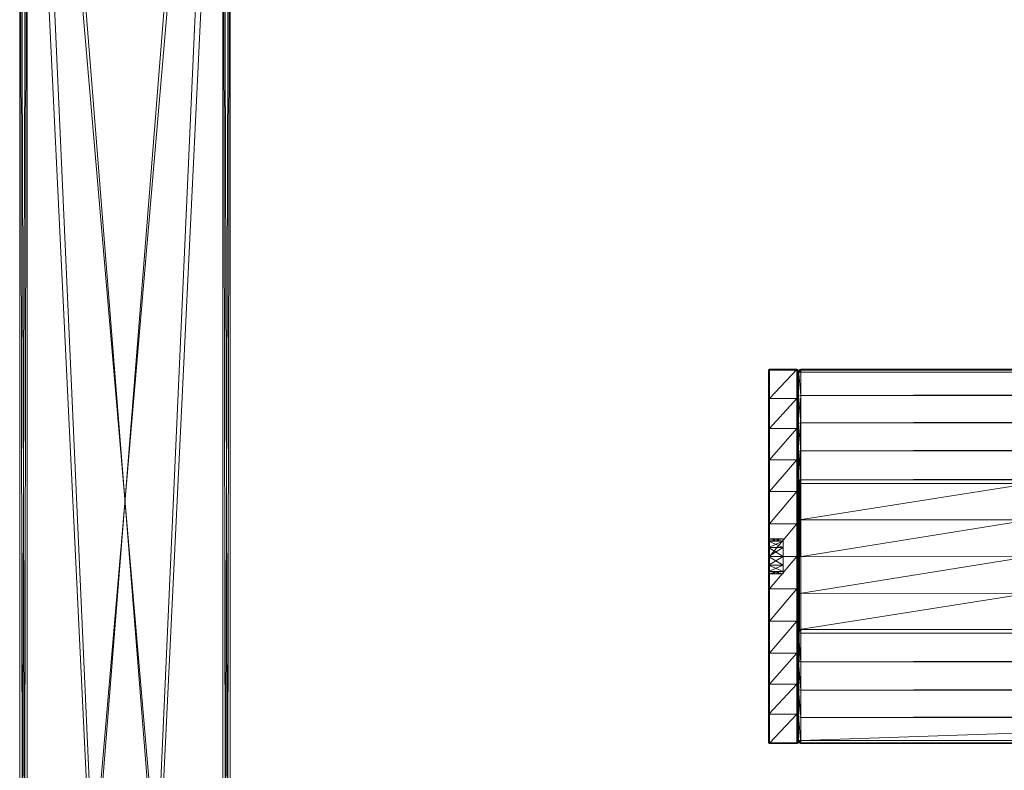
# Model space of a CAD drawing. Header units: inches. Extents: x -435 to -105, y -58 to 70.
# Tile 246 of 256: x -195.28 to -190.02, y 60.71 to 64.72. Entities that reach past the tile are written whole.
import ezdxf

# ---------------------------------------------------------------- set-up
doc = ezdxf.new("R2010")
doc.units = ezdxf.units.IN
doc.header["$LTSCALE"] = 0.285583
doc.header["$MEASUREMENT"] = 0
for name, color, linetype, true_color in [('CET color Burlywood4', 7, 'Continuous', 0x8d7057), ('CET color Grey18', 7, 'Continuous', 0x2d2d2d), ('CET color Grey72', 7, 'Continuous', 0xb7b7b7), ('CET color Grey80', 7, 'Continuous', 0xcdcec9)]:
    doc.layers.add(name, color=color, linetype=linetype, true_color=true_color)
doc.layers.add('CET Default', color=7, linetype='Continuous')

# ---------------------------------------------------------------- blocks, each defined once
blk = doc.blocks.new('*C15')
at = {"layer": 'CET color Burlywood4', "linetype": 'Continuous', "lineweight": 0}
mesh = blk.add_polyface(dxfattribs=at)
corners = [(0, 24, 27.7579), (66, 24, 27.7579), (0, 24, 27.75), (66, 24, 27.75), (0, 0, 27.7579), (0, 0, 27.75), (66, 0, 27.75), (66, 0, 27.7579)]
mesh.append_faces([[corners[k] for k in face] for face in [(5, 3, 6, 5)]], dxfattribs={"vtx0": -1, "vtx3": -1})
mesh.append_faces([[corners[k] for k in face] for face in [(0, 1, 2, 0), (4, 0, 5, 4), (7, 1, 4, 7), (7, 4, 6, 7), (1, 7, 3, 1)]], dxfattribs={"vtx1": -1})
mesh.append_faces([[corners[k] for k in face] for face in [(1, 3, 2, 1), (0, 2, 5, 0), (5, 2, 3, 5), (1, 0, 4, 1), (4, 5, 6, 4), (7, 6, 3, 7)]], dxfattribs={"vtx2": -1})
at = {"layer": 'CET color Grey80', "linetype": 'Continuous', "lineweight": 0}
mesh = blk.add_polyface(dxfattribs=at)
corners = [(0, 24, 29), (66, 24, 29), (0, 24, 28.9921), (66, 24, 28.9921), (0, 0, 29), (0, 0, 28.9921), (66, 0, 28.9921), (66, 0, 29)]
mesh.append_faces([[corners[k] for k in face] for face in [(5, 3, 6, 5)]], dxfattribs={"vtx0": -1, "vtx3": -1})
mesh.append_faces([[corners[k] for k in face] for face in [(0, 1, 2, 0), (4, 0, 5, 4), (7, 1, 4, 7), (7, 4, 6, 7), (1, 7, 3, 1)]], dxfattribs={"vtx1": -1})
mesh.append_faces([[corners[k] for k in face] for face in [(1, 3, 2, 1), (0, 2, 5, 0), (5, 2, 3, 5), (1, 0, 4, 1), (4, 5, 6, 4), (7, 6, 3, 7)]], dxfattribs={"vtx2": -1})
mesh = blk.add_polyface(dxfattribs=at)
corners = [(66, 0, 28.9921), (0, 0, 28.9921), (66, 0, 27.7579), (0, 0, 27.7579), (66, 24, 28.9921), (66, 24, 27.7579), (0, 24, 28.9921), (0, 24, 27.7579)]
mesh.append_faces([[corners[k] for k in face] for face in [(0, 1, 2, 0), (4, 0, 5, 4), (6, 4, 7, 6), (1, 6, 3, 1)]], dxfattribs={"vtx1": -1})
mesh.append_faces([[corners[k] for k in face] for face in [(1, 3, 2, 1), (0, 2, 5, 0), (4, 5, 7, 4), (6, 7, 3, 6)]], dxfattribs={"vtx2": -1})
mesh = blk.add_polyface(dxfattribs=at)
corners = [(1.125, 0.0394, 0.7144), (1.125, 23.2806, 0.7144), (0, 23.2806, 0.7144), (0, 0.0394, 0.7144), (0.0394, 23.32, 0.675), (0.0394, 0, 0.675), (1.0856, 23.32, 0.675), (1.0856, 0, 0.675)]
mesh.append_faces([[corners[k] for k in face] for face in [(0, 2, 3, 0), (3, 4, 5, 3), (5, 6, 7, 5), (7, 1, 0, 7)]], dxfattribs={"vtx0": -1, "vtx3": -1})
mesh.append_faces([[corners[k] for k in face] for face in [(0, 1, 2, 0), (3, 2, 4, 3), (5, 4, 6, 5), (7, 6, 1, 7)]], dxfattribs={"vtx2": -1})
mesh = blk.add_polyface(dxfattribs=at)
corners = [(1.125, 23.2806, 27.7106), (1.125, 0.0394, 27.7106), (0, 0.0394, 27.7106), (0, 23.2806, 27.7106), (0.0394, 0, 27.75), (0.0394, 23.32, 27.75), (1.0856, 0, 27.75), (1.0856, 23.32, 27.75)]
mesh.append_faces([[corners[k] for k in face] for face in [(0, 2, 3, 0), (3, 4, 5, 3), (5, 6, 7, 5), (7, 1, 0, 7)]], dxfattribs={"vtx0": -1, "vtx3": -1})
mesh.append_faces([[corners[k] for k in face] for face in [(0, 1, 2, 0), (3, 2, 4, 3), (5, 4, 6, 5), (7, 6, 1, 7)]], dxfattribs={"vtx2": -1})
mesh = blk.add_polyface(dxfattribs=at)
corners = [(0, 0.0394, 0.7144), (0, 0.0394, 27.7106), (0, 23.2806, 27.7106), (0, 23.2806, 0.7144)]
mesh.append_faces([[corners[k] for k in face] for face in [(0, 2, 3, 0)]], dxfattribs={"vtx0": -1, "vtx3": -1})
mesh.append_faces([[corners[k] for k in face] for face in [(0, 1, 2, 0)]], dxfattribs={"vtx2": -1})
mesh = blk.add_polyface(dxfattribs=at)
corners = [(1.125, 0.0394, 0.7144), (1.125, 23.2806, 27.7106), (1.125, 0.0394, 27.7106), (1.125, 23.2806, 0.7144)]
mesh.append_faces([[corners[k] for k in face] for face in [(0, 1, 2, 0)]], dxfattribs={"vtx0": -1, "vtx3": -1})
mesh.append_faces([[corners[k] for k in face] for face in [(0, 3, 1, 0)]], dxfattribs={"vtx2": -1})
blk = doc.blocks.new('*C20')
at = {"layer": 'CET Default', "linetype": 'Continuous', "lineweight": 0}
blk.add_blockref('*C15', (-195.2769, 44.7288), dxfattribs=at)
blk = doc.blocks.new('*C10')
at = {"layer": 'CET color Grey80', "linetype": 'Continuous', "lineweight": 0}
mesh = blk.add_polyface(dxfattribs=at)
corners = [(1.125, 0.8831, 0.0394), (1.125, 13.9606, 0.0394), (0, 13.9606, 0.0394), (0, 0.8831, 0.0394), (0.0394, 14, 0), (0.0394, 0.8437, 0), (1.0856, 14, 0), (1.0856, 0.8437, 0)]
mesh.append_faces([[corners[k] for k in face] for face in [(0, 2, 3, 0), (3, 4, 5, 3), (5, 6, 7, 5), (7, 1, 0, 7)]], dxfattribs={"vtx0": -1, "vtx3": -1})
mesh.append_faces([[corners[k] for k in face] for face in [(0, 1, 2, 0), (3, 2, 4, 3), (5, 4, 6, 5), (7, 6, 1, 7)]], dxfattribs={"vtx2": -1})
mesh = blk.add_polyface(dxfattribs=at)
corners = [(1.125, 13.9606, 33.9606), (1.125, 0.8831, 33.9606), (0, 0.8831, 33.9606), (0, 13.9606, 33.9606), (0.0394, 0.8437, 34), (0.0394, 14, 34), (1.0856, 0.8437, 34), (1.0856, 14, 34)]
mesh.append_faces([[corners[k] for k in face] for face in [(0, 2, 3, 0), (3, 4, 5, 3), (5, 6, 7, 5), (7, 1, 0, 7)]], dxfattribs={"vtx0": -1, "vtx3": -1})
mesh.append_faces([[corners[k] for k in face] for face in [(0, 1, 2, 0), (3, 2, 4, 3), (5, 4, 6, 5), (7, 6, 1, 7)]], dxfattribs={"vtx2": -1})
mesh = blk.add_polyface(dxfattribs=at)
corners = [(64.875, 14, 32.75), (1.125, 14, 32.75), (1.125, 14, 34), (64.875, 14, 34), (1.125, 0.8438, 32.75), (1.125, 0.8438, 34), (64.875, 0.8438, 32.75), (64.875, 0.8438, 34)]
mesh.append_faces([[corners[k] for k in face] for face in [(0, 2, 3, 0), (1, 5, 2, 1), (1, 6, 4, 1), (5, 3, 2, 5), (4, 7, 5, 4), (6, 3, 7, 6)]], dxfattribs={"vtx0": -1, "vtx3": -1})
mesh.append_faces([[corners[k] for k in face] for face in [(0, 1, 2, 0), (1, 4, 5, 1), (1, 0, 6, 1), (5, 7, 3, 5), (4, 6, 7, 4), (6, 0, 3, 6)]], dxfattribs={"vtx2": -1})
mesh = blk.add_polyface(dxfattribs=at)
corners = [(0, 0.8831, 0.0394), (0, 0.8831, 33.9606), (0, 13.9606, 33.9606), (0, 13.9606, 0.0394)]
mesh.append_faces([[corners[k] for k in face] for face in [(0, 2, 3, 0)]], dxfattribs={"vtx0": -1, "vtx3": -1})
mesh.append_faces([[corners[k] for k in face] for face in [(0, 1, 2, 0)]], dxfattribs={"vtx2": -1})
mesh = blk.add_polyface(dxfattribs=at)
corners = [(1.125, 0.8831, 0.0394), (1.125, 13.9606, 33.9606), (1.125, 0.8831, 33.9606), (1.125, 13.9606, 0.0394)]
mesh.append_faces([[corners[k] for k in face] for face in [(0, 1, 2, 0)]], dxfattribs={"vtx0": -1, "vtx3": -1})
mesh.append_faces([[corners[k] for k in face] for face in [(0, 3, 1, 0)]], dxfattribs={"vtx2": -1})
mesh = blk.add_polyface(dxfattribs=at)
corners = [(64.875, 12.875, 19.65), (1.125, 12.875, 19.65), (1.125, 12.875, 20.25), (64.875, 12.875, 20.25), (1.125, 1.125, 19.65), (1.125, 1.125, 20.25), (64.875, 1.125, 19.65), (64.875, 1.125, 20.25)]
mesh.append_faces([[corners[k] for k in face] for face in [(0, 2, 3, 0), (1, 5, 2, 1), (1, 6, 4, 1), (5, 3, 2, 5), (4, 7, 5, 4), (6, 3, 7, 6)]], dxfattribs={"vtx0": -1, "vtx3": -1})
mesh.append_faces([[corners[k] for k in face] for face in [(0, 1, 2, 0), (1, 4, 5, 1), (1, 0, 6, 1), (5, 7, 3, 5), (4, 6, 7, 4), (6, 0, 3, 6)]], dxfattribs={"vtx2": -1})
blk = doc.blocks.new('*C12')
at = {"layer": 'CET Default', "linetype": 'Continuous', "lineweight": 0}
blk.add_blockref('*C10', (-195.2769, 54.7288, 29), dxfattribs=at)
blk = doc.blocks.new('*C14')
at = {"layer": 'CET color Grey18', "linetype": 'Continuous', "lineweight": 0}
mesh = blk.add_polyface(dxfattribs=at)
corners = [(0.005, 1.4716, 0.4505), (0.005, 1.6415, 0.4883), (0.151, 1.6415, 0.4883), (0.005, 1.8075, 0.5409), (0.151, 1.8075, 0.5409), (0.005, 1.9682, 0.6078), (0.151, 1.9682, 0.6078), (0.005, 2.1225, 0.6886), (0.151, 2.1225, 0.6886), (0.005, 2.12, 0.92), (0.005, 2.1235, 0.9185), (0, 2.12, 0.915), (0.151, 2.12, 0.92), (0.151, 2.1235, 0.9185), (0.005, 2.125, 0.6929), (0, 2.12, 0.6929), (0.156, 2.12, 0.915), (0.1545, 2.1235, 0.915), (0.156, 2.12, 0.6929), (0.1545, 2.1235, 0.6929), (0.151, 2.125, 0.6929), (0.156, 1.4707, 0.4554), (0.156, 1.6402, 0.4931), (0, 1.9661, 0.6123), (0, 1.125, 0.7015), (0, 0.13, 0.915), (0.156, 1.8058, 0.5456), (0.156, 1.9661, 0.6123), (0, 1.8058, 0.5456), (0, 1.6402, 0.4931), (0, 1.4707, 0.4554)]
mesh.append_faces([[corners[k] for k in face] for face in [(14, 15, 11, 14)]])
mesh.append_faces([[corners[k] for k in face] for face in [(18, 19, 17, 18), (19, 13, 17, 19), (11, 23, 24, 11), (18, 8, 19, 18), (19, 8, 20, 19)]], dxfattribs={"vtx0": -1, "vtx1": -1, "vtx2": -1, "vtx3": -1})
mesh.append_faces([[corners[k] for k in face] for face in [(9, 10, 11, 9), (12, 10, 9, 12), (9, 10, 11, 9), (18, 17, 16, 18), (20, 7, 14, 20), (12, 10, 9, 12), (21, 2, 22, 21), (22, 4, 26, 22), (26, 6, 27, 26), (27, 8, 18, 27), (15, 5, 23, 15), (23, 5, 28, 23), (28, 1, 29, 28), (29, 0, 30, 29)]], dxfattribs={"vtx0": -1, "vtx1": -1, "vtx3": -1})
mesh.append_faces([[corners[k] for k in face] for face in [(19, 20, 13, 19), (20, 8, 7, 20), (16, 21, 22, 16), (7, 15, 14, 7), (22, 2, 4, 22), (26, 4, 6, 26), (27, 6, 8, 27), (15, 7, 5, 15), (28, 3, 1, 28), (29, 1, 0, 29)]], dxfattribs={"vtx0": -1, "vtx2": -1, "vtx3": -1})
mesh.append_faces([[corners[k] for k in face] for face in [(1, 4, 2, 1), (3, 6, 4, 3), (5, 8, 6, 5), (20, 10, 13, 20)]], dxfattribs={"vtx0": -1, "vtx3": -1})
mesh.append_faces([[corners[k] for k in face] for face in [(14, 11, 10, 14)]], dxfattribs={"vtx1": -1})
mesh.append_faces([[corners[k] for k in face] for face in [(13, 16, 17, 13), (13, 16, 17, 13), (5, 3, 28, 5)]], dxfattribs={"vtx1": -1, "vtx2": -1})
mesh.append_faces([[corners[k] for k in face] for face in [(0, 1, 2, 0), (1, 3, 4, 1), (3, 5, 6, 3), (5, 7, 8, 5), (12, 13, 10, 12), (20, 14, 10, 20), (11, 15, 23, 11), (12, 13, 10, 12), (9, 11, 25, 9)]], dxfattribs={"vtx2": -1})
mesh = blk.add_polyface(dxfattribs=at)
corners = [(0, 0.6098, 0.4931), (0.005, 0.4425, 0.5409), (0, 0.4442, 0.5456), (0.0015, 0.2824, 0.6091), (0, 0.2839, 0.6123), (0.005, 0.1275, 0.6886), (0, 0.13, 0.6929), (0.151, 0.2818, 0.6078), (0.151, 0.1275, 0.6886), (0.151, 0.4425, 0.5409), (0.005, 0.6085, 0.4883), (0.151, 0.6085, 0.4883), (0.005, 0.7784, 0.4505), (0.151, 0.7784, 0.4505), (0.151, 0.125, 0.6929), (0.156, 0.13, 0.6929), (0.1545, 0.1265, 0.915), (0.151, 0.125, 0.915), (0.005, 0.13, 0.92), (0.005, 0.125, 0.915), (0.151, 0.13, 0.92), (0, 0.13, 0.915), (0.005, 0.125, 0.6929), (0.151, 2.1235, 0.9185), (0.156, 0.2839, 0.6123), (0.156, 0.4442, 0.5456), (0.156, 0.6098, 0.4931), (0.156, 0.7793, 0.4554), (0, 1.125, 0.7015), (0.1545, 0.2824, 0.6091), (0, 0.7793, 0.4554)]
mesh.append_faces([[corners[k] for k in face] for face in [(5, 3, 7, 5), (5, 7, 8, 5), (3, 1, 9, 3), (3, 9, 7, 3), (14, 15, 16, 14), (20, 16, 23, 20)]])
mesh.append_faces([[corners[k] for k in face] for face in [(15, 7, 29, 15), (29, 9, 25, 29)]], dxfattribs={"vtx0": -1, "vtx1": -1, "vtx2": -1, "vtx3": -1})
mesh.append_faces([[corners[k] for k in face] for face in [(0, 1, 2, 0), (2, 3, 4, 2), (4, 5, 6, 4), (18, 19, 20, 18), (20, 17, 16, 20), (22, 8, 14, 22), (6, 5, 22, 6), (6, 28, 4, 6), (15, 29, 24, 15), (24, 29, 25, 24), (25, 11, 26, 25), (30, 10, 0, 30)]], dxfattribs={"vtx0": -1, "vtx1": -1, "vtx3": -1})
mesh.append_faces([[corners[k] for k in face] for face in [(2, 1, 3, 2), (4, 3, 5, 4), (22, 5, 8, 22), (16, 24, 25, 16), (16, 25, 26, 16), (8, 15, 14, 8), (15, 8, 7, 15), (29, 7, 9, 29), (25, 9, 11, 25), (26, 11, 13, 26), (0, 10, 1, 0)]], dxfattribs={"vtx0": -1, "vtx2": -1, "vtx3": -1})
mesh.append_faces([[corners[k] for k in face] for face in [(1, 11, 9, 1), (10, 13, 11, 10), (6, 19, 21, 6), (22, 17, 19, 22), (16, 26, 27, 16)]], dxfattribs={"vtx0": -1, "vtx3": -1})
mesh.append_faces([[corners[k] for k in face] for face in [(14, 16, 17, 14), (2, 4, 28, 2)]], dxfattribs={"vtx1": -1})
mesh.append_faces([[corners[k] for k in face] for face in [(19, 17, 20, 19), (6, 21, 28, 6)]], dxfattribs={"vtx1": -1, "vtx2": -1})
mesh.append_faces([[corners[k] for k in face] for face in [(1, 10, 11, 1), (10, 12, 13, 10), (18, 21, 19, 18), (6, 22, 19, 6), (22, 14, 17, 22), (16, 15, 24, 16)]], dxfattribs={"vtx2": -1})
mesh = blk.add_polyface(dxfattribs=at)
corners = [(0.005, 0.7784, 0.4505), (0.005, 0.9511, 0.4276), (0.151, 0.951, 0.4276), (0.151, 0.7784, 0.4505), (0.005, 1.125, 0.42), (0.151, 1.125, 0.42), (0, 1.0315, 0.608), (0, 1.044, 0.6548), (0.078, 1.044, 0.6548), (0.078, 1.0315, 0.608), (0, 1.0782, 0.689), (0.078, 1.0782, 0.689), (0, 1.125, 0.7015), (0.078, 1.125, 0.7015), (0, 1.125, 0.5145), (0, 1.0782, 0.527), (0.078, 1.0782, 0.527), (0.078, 1.125, 0.5145), (0, 1.044, 0.5613), (0.078, 1.044, 0.5613), (0.151, 0.13, 0.92), (0.151, 2.1235, 0.9185), (0.151, 2.12, 0.92), (0.1545, 0.1265, 0.915), (0.156, 2.12, 0.915), (0.156, 0.7793, 0.4554), (0.156, 0.9515, 0.4326), (0.156, 1.125, 0.425), (0.078, 1.206, 0.5613), (0.078, 1.2185, 0.608), (0.078, 1.206, 0.6548), (0.078, 1.1717, 0.689), (0, 1.125, 0.425), (0, 0.9515, 0.4326), (0, 0.7793, 0.4554), (0, 0.6098, 0.4931), (0, 0.4442, 0.5456), (0.005, 2.12, 0.92), (0, 0.13, 0.915), (0.005, 0.13, 0.92), (0.156, 0.6098, 0.4931), (0.005, 0.6085, 0.4883)]
mesh.append_faces([[corners[k] for k in face] for face in [(20, 21, 22, 20), (23, 24, 21, 23), (25, 26, 27, 25), (25, 27, 23, 25), (23, 27, 24, 23), (31, 11, 13, 31), (36, 12, 10, 36)]])
mesh.append_faces([[corners[k] for k in face] for face in [(15, 33, 18, 15), (40, 3, 25, 40), (25, 2, 26, 25), (26, 5, 27, 26), (32, 1, 33, 32), (33, 0, 34, 33)]], dxfattribs={"vtx0": -1, "vtx1": -1, "vtx3": -1})
mesh.append_faces([[corners[k] for k in face] for face in [(28, 16, 19, 28), (29, 19, 9, 29), (30, 9, 8, 30), (15, 32, 33, 15), (6, 33, 34, 6), (34, 7, 6, 34), (7, 35, 36, 7), (25, 3, 2, 25), (26, 2, 5, 26), (32, 4, 1, 32), (33, 1, 0, 33), (34, 0, 41, 34)]], dxfattribs={"vtx0": -1, "vtx2": -1, "vtx3": -1})
mesh.append_faces([[corners[k] for k in face] for face in [(0, 2, 3, 0), (1, 5, 2, 1), (6, 8, 9, 6), (7, 11, 8, 7), (10, 13, 11, 10), (14, 16, 17, 14), (15, 19, 16, 15), (18, 9, 19, 18), (31, 8, 11, 31), (7, 36, 10, 7), (37, 38, 39, 37)]], dxfattribs={"vtx0": -1, "vtx3": -1})
mesh.append_faces([[corners[k] for k in face] for face in [(6, 18, 33, 6), (34, 35, 7, 34)]], dxfattribs={"vtx1": -1, "vtx2": -1})
mesh.append_faces([[corners[k] for k in face] for face in [(0, 1, 2, 0), (1, 4, 5, 1), (6, 7, 8, 6), (7, 10, 11, 7), (10, 12, 13, 10), (14, 15, 16, 14), (15, 18, 19, 15), (18, 6, 9, 18)]], dxfattribs={"vtx2": -1})
mesh = blk.add_polyface(dxfattribs=at)
corners = [(0.005, 1.125, 0.42), (0.005, 1.299, 0.4276), (0.151, 1.2989, 0.4276), (0.151, 1.125, 0.42), (0.005, 1.4716, 0.4505), (0.151, 1.4715, 0.4505), (0.151, 1.6415, 0.4883), (0, 1.125, 0.7015), (0, 1.1717, 0.689), (0.078, 1.1717, 0.689), (0.078, 1.125, 0.7015), (0, 1.206, 0.6548), (0.078, 1.206, 0.6548), (0, 1.2185, 0.608), (0.078, 1.2185, 0.608), (0, 1.206, 0.5613), (0.078, 1.206, 0.5613), (0, 1.1717, 0.527), (0.078, 1.1717, 0.527), (0, 1.125, 0.5145), (0.078, 1.125, 0.5145), (0.156, 1.125, 0.425), (0.156, 1.2985, 0.4326), (0.156, 1.4707, 0.4554), (0.156, 2.12, 0.915), (0.078, 1.0782, 0.527), (0.078, 1.044, 0.5613), (0.078, 1.0315, 0.608), (0.078, 1.044, 0.6548), (0, 1.9661, 0.6123), (0, 1.8058, 0.5456), (0, 1.6402, 0.4931), (0, 1.4707, 0.4554), (0, 1.2985, 0.4326), (0, 1.125, 0.425), (0, 1.0782, 0.527), (0, 2.12, 0.915), (0, 0.13, 0.915)]
mesh.append_faces([[corners[k] for k in face] for face in [(16, 18, 20, 16), (7, 30, 8, 7), (17, 35, 19, 17)]])
mesh.append_faces([[corners[k] for k in face] for face in [(21, 23, 24, 21), (16, 26, 14, 16), (14, 27, 12, 14), (12, 28, 9, 12), (17, 34, 35, 17), (36, 7, 37, 36), (21, 2, 22, 21), (22, 5, 23, 22), (32, 1, 33, 32), (33, 0, 34, 33)]], dxfattribs={"vtx0": -1, "vtx1": -1, "vtx3": -1})
mesh.append_faces([[corners[k] for k in face] for face in [(11, 30, 31, 11), (31, 13, 11, 31), (15, 32, 33, 15), (17, 33, 34, 17), (21, 3, 2, 21), (22, 2, 5, 22), (23, 5, 6, 23), (32, 4, 1, 32), (33, 1, 0, 33)]], dxfattribs={"vtx0": -1, "vtx2": -1, "vtx3": -1})
mesh.append_faces([[corners[k] for k in face] for face in [(0, 2, 3, 0), (1, 5, 2, 1), (4, 6, 5, 4), (7, 9, 10, 7), (8, 12, 9, 8), (11, 14, 12, 11), (13, 16, 14, 13), (15, 18, 16, 15), (17, 20, 18, 17), (7, 29, 30, 7)]], dxfattribs={"vtx0": -1, "vtx3": -1})
mesh.append_faces([[corners[k] for k in face] for face in [(31, 32, 13, 31), (15, 13, 32, 15), (17, 15, 33, 17)]], dxfattribs={"vtx1": -1, "vtx2": -1})
mesh.append_faces([[corners[k] for k in face] for face in [(0, 1, 2, 0), (1, 4, 5, 1), (7, 8, 9, 7), (8, 11, 12, 8), (11, 13, 14, 11), (13, 15, 16, 13), (15, 17, 18, 15), (17, 19, 20, 17), (21, 22, 23, 21), (16, 20, 25, 16), (11, 8, 30, 11)]], dxfattribs={"vtx2": -1})
mesh = blk.add_polyface(dxfattribs=at)
corners = [(57.849, 2.125, 0.6929), (57.8455, 2.1218, 0.6898), (57.844, 2.12, 0.915), (57.849, 2.1235, 0.9185), (57.849, 0.13, 0.92), (57.844, 0.13, 0.915), (57.849, 0.125, 0.915), (57.844, 0.13, 0.6929), (57.849, 0.125, 0.6929), (57.849, 2.12, 0.92), (57.849, 2.1225, 0.6886), (57.849, 1.9682, 0.6078), (57.844, 1.9661, 0.6123), (57.849, 1.8075, 0.5409), (57.844, 1.8058, 0.5456), (57.849, 1.6415, 0.4883), (57.844, 1.6402, 0.4931), (57.849, 1.4716, 0.4505), (57.844, 1.4707, 0.4554), (57.844, 1.2985, 0.4326), (57.849, 1.125, 0.42), (57.844, 1.125, 0.425), (57.849, 1.299, 0.4276), (57.849, 0.9511, 0.4276), (57.844, 0.9515, 0.4326), (57.849, 0.7784, 0.4505), (57.844, 0.7793, 0.4554), (57.844, 0.6098, 0.4931), (57.849, 0.4425, 0.5409), (57.844, 0.4442, 0.5456), (57.849, 0.6085, 0.4883), (57.8455, 0.2824, 0.6091), (57.844, 0.2839, 0.6123), (57.849, 0.1275, 0.6885), (0.156, 2.12, 0.915), (0.156, 1.6402, 0.4931), (0.156, 1.8058, 0.5456), (0.156, 1.9661, 0.6123), (0.156, 2.12, 0.6929)]
mesh.append_faces([[corners[k] for k in face] for face in [(2, 1, 12, 2)]])
mesh.append_faces([[corners[k] for k in face] for face in [(18, 21, 2, 18), (21, 26, 5, 21)]], dxfattribs={"vtx0": -1, "vtx1": -1, "vtx2": -1, "vtx3": -1})
mesh.append_faces([[corners[k] for k in face] for face in [(0, 2, 3, 0), (1, 11, 12, 1), (12, 13, 14, 12), (14, 15, 16, 14), (16, 17, 18, 16), (18, 17, 19, 18), (19, 20, 21, 19), (21, 23, 24, 21), (24, 25, 26, 24), (26, 25, 27, 26), (27, 28, 29, 27), (29, 31, 32, 29), (32, 33, 7, 32), (2, 21, 5, 2), (7, 33, 8, 7)]], dxfattribs={"vtx0": -1, "vtx1": -1, "vtx3": -1})
mesh.append_faces([[corners[k] for k in face] for face in [(0, 1, 2, 0), (3, 2, 9, 3), (1, 10, 11, 1), (12, 11, 13, 12), (14, 13, 15, 14), (16, 15, 17, 16), (19, 22, 20, 19), (21, 20, 23, 21), (24, 23, 25, 24), (27, 30, 28, 27), (29, 28, 31, 29), (32, 31, 33, 32), (34, 35, 36, 34), (36, 38, 34, 36), (2, 14, 16, 2), (2, 16, 18, 2), (5, 26, 27, 5), (5, 27, 29, 5), (29, 7, 5, 29)]], dxfattribs={"vtx0": -1, "vtx2": -1, "vtx3": -1})
mesh.append_faces([[corners[k] for k in face] for face in [(7, 6, 5, 7)]], dxfattribs={"vtx0": -1, "vtx3": -1})
mesh.append_faces([[corners[k] for k in face] for face in [(4, 5, 6, 4), (7, 8, 6, 7), (9, 2, 5, 9), (36, 37, 38, 36), (2, 12, 14, 2), (18, 19, 21, 18), (21, 24, 26, 21), (29, 32, 7, 29)]], dxfattribs={"vtx2": -1})
at = {"layer": 'CET color Grey72', "linetype": 'Continuous', "lineweight": 0}
mesh = blk.add_polyface(dxfattribs=at)
corners = [(0.172, 2.109, 0.92), (0.1607, 2.109, 0.9153), (0.1607, 0.141, 0.9153), (0.172, 0.141, 0.92), (0.156, 2.109, 0.904), (0.156, 0.141, 0.904), (1.396, 1.515, 0.4587), (1.396, 1.321, 0.4297), (0.166, 1.32, 0.4296), (0.166, 1.515, 0.4587), (1.396, 1.125, 0.42), (0.166, 1.123, 0.42), (1.396, 0.929, 0.4297), (0.166, 0.926, 0.43), (1.396, 0.735, 0.4587), (0.166, 0.735, 0.4587), (0.172, 2.1203, 0.9153), (0.164, 2.117, 0.9153), (0.172, 2.125, 0.904), (0.1607, 2.1203, 0.904), (0.164, 0.133, 0.9153), (0.1607, 0.1297, 0.904), (0.172, 0.1297, 0.9153), (0.172, 0.125, 0.904), (57.828, 0.125, 0.69), (57.8397, 0.1301, 0.6929), (57.8393, 0.1297, 0.904), (57.828, 0.125, 0.904), (57.844, 0.141, 0.6992), (57.844, 0.141, 0.904), (57.844, 0.735, 0.4689), (57.8411, 0.735, 0.4617), (57.8411, 0.9297, 0.4326), (57.844, 0.929, 0.4397), (57.834, 0.735, 0.4587), (57.834, 0.93, 0.4296), (57.8411, 1.1264, 0.423), (57.844, 1.125, 0.43), (57.834, 1.127, 0.42), (57.8411, 1.3231, 0.4329), (57.844, 1.321, 0.4397), (57.834, 1.324, 0.43), (57.8411, 1.515, 0.4617), (57.844, 1.515, 0.4689), (57.834, 1.515, 0.4587), (0.156, 0.141, 0.6992), (0.1603, 0.1301, 0.6929), (0.172, 0.125, 0.69), (57.828, 0.141, 0.92), (57.8393, 0.141, 0.9153), (57.8393, 2.109, 0.9153), (57.828, 2.109, 0.92), (57.844, 2.109, 0.904), (56.604, 0.735, 0.4587), (56.604, 0.929, 0.4297), (57.834, 0.929, 0.4297), (56.604, 1.125, 0.42), (57.834, 1.125, 0.42), (56.604, 1.321, 0.4297), (57.834, 1.321, 0.4297), (56.604, 1.515, 0.4587), (0.172, 0.2654, 0.6156), (57.828, 0.2654, 0.6156), (0.172, 0.4112, 0.5526), (57.828, 0.4112, 0.5526), (0.172, 0.5617, 0.5015), (57.828, 0.5617, 0.5015), (0.172, 0.7157, 0.4626), (57.828, 0.7157, 0.4626), (57.828, 0.1297, 0.9153), (0.172, 1.5343, 0.4626), (0.172, 1.6883, 0.5015), (57.828, 1.6883, 0.5015), (57.828, 1.5343, 0.4626), (0.172, 1.8388, 0.5526), (57.828, 1.8388, 0.5526), (0.172, 1.9846, 0.6156), (57.828, 1.9846, 0.6156), (0.172, 2.125, 0.69), (57.828, 2.125, 0.69), (57.836, 0.133, 0.9153), (57.8393, 0.7167, 0.4672), (57.8394, 0.564, 0.5059), (57.844, 0.719, 0.4783), (57.844, 0.5684, 0.5162), (57.8395, 0.4145, 0.5568), (57.844, 0.4213, 0.5659), (57.8396, 0.2694, 0.6194), (57.844, 0.2785, 0.627), (57.844, 2.109, 0.6992), (57.8397, 2.1199, 0.6929), (57.8393, 2.1203, 0.904), (57.828, 2.125, 0.904), (57.844, 1.531, 0.4783), (57.8393, 1.5333, 0.4672), (57.8394, 1.686, 0.5059), (57.844, 1.6816, 0.5162), (57.8395, 1.8355, 0.5568), (57.844, 1.8287, 0.5659), (57.8396, 1.9806, 0.6194), (57.844, 1.9715, 0.627), (57.828, 2.1203, 0.9153), (0.1607, 1.5333, 0.4672), (0.1606, 1.686, 0.5059), (0.156, 1.531, 0.4783), (0.156, 1.6816, 0.5162), (0.1605, 1.8355, 0.5568), (0.156, 1.8287, 0.5659), (0.1604, 1.9806, 0.6194), (0.156, 1.9715, 0.627), (0.1603, 2.1199, 0.6929), (0.156, 2.109, 0.6992), (57.836, 2.117, 0.9153), (0.156, 0.719, 0.4783), (0.1607, 0.7167, 0.4672), (0.1606, 0.564, 0.5059), (0.156, 0.5684, 0.5162), (0.1605, 0.4145, 0.5568), (0.156, 0.4213, 0.5659), (0.1604, 0.2694, 0.6194), (0.156, 0.2785, 0.627), (57.828, 0.735, 0.4783), (0.172, 0.735, 0.4783), (1.406, 1.515, 0.4689), (1.406, 0.735, 0.4689), (56.594, 0.735, 0.4689), (56.594, 1.515, 0.4689), (0.172, 1.515, 0.4783), (57.828, 1.515, 0.4783), (0.156, 1.515, 0.4689), (0.1589, 1.515, 0.4617), (0.156, 0.735, 0.4689), (0.1589, 0.735, 0.4617), (1.406, 1.515, 0.4944), (56.594, 1.515, 0.4944), (56.594, 0.735, 0.4944), (1.406, 0.735, 0.4944), (0.1589, 1.3203, 0.4326), (0.156, 1.321, 0.4397), (0.1589, 1.1236, 0.423), (0.156, 1.125, 0.43), (0.1589, 0.9269, 0.4329), (0.156, 0.929, 0.4397)]
mesh.append_faces([[corners[k] for k in face] for face in [(10, 12, 13, 10), (10, 13, 11, 10), (24, 25, 26, 24), (24, 26, 27, 24), (25, 28, 29, 25), (25, 29, 26, 25), (45, 46, 21, 45), (45, 21, 5, 45), (46, 47, 23, 46), (46, 23, 21, 46), (68, 81, 82, 68), (68, 82, 66, 68), (81, 83, 84, 81), (81, 84, 82, 81), (66, 82, 85, 66), (66, 85, 64, 66), (82, 84, 86, 82), (82, 86, 85, 82), (64, 85, 87, 64), (64, 87, 62, 64), (85, 86, 88, 85), (85, 88, 87, 85), (62, 87, 25, 62), (62, 25, 24, 62), (87, 88, 28, 87), (87, 28, 25, 87), (89, 90, 91, 89), (89, 91, 52, 89), (90, 79, 92, 90), (90, 92, 91, 90), (93, 94, 95, 93), (93, 95, 96, 93), (94, 73, 72, 94), (94, 72, 95, 94), (96, 95, 97, 96), (96, 97, 98, 96), (95, 72, 75, 95), (95, 75, 97, 95), (98, 97, 99, 98), (98, 99, 100, 98), (97, 75, 77, 97), (97, 77, 99, 97), (100, 99, 90, 100), (100, 90, 89, 100), (99, 77, 79, 99), (99, 79, 90, 99), (70, 102, 103, 70), (70, 103, 71, 70), (102, 104, 105, 102), (102, 105, 103, 102), (71, 103, 106, 71), (71, 106, 74, 71), (103, 105, 107, 103), (103, 107, 106, 103), (74, 106, 108, 74), (74, 108, 76, 74), (106, 107, 109, 106), (106, 109, 108, 106), (76, 108, 110, 76), (76, 110, 78, 76), (108, 109, 111, 108), (108, 111, 110, 108), (113, 114, 115, 113), (113, 115, 116, 113), (114, 67, 65, 114), (114, 65, 115, 114), (116, 115, 117, 116), (116, 117, 118, 116), (115, 65, 63, 115), (115, 63, 117, 115), (118, 117, 119, 118), (118, 119, 120, 118), (117, 63, 61, 117), (117, 61, 119, 117), (120, 119, 46, 120), (120, 46, 45, 120), (119, 61, 47, 119), (119, 47, 46, 119), (78, 110, 19, 78), (78, 19, 18, 78), (110, 111, 4, 110), (110, 4, 19, 110)]])
mesh.append_faces([[corners[k] for k in face] for face in [(16, 19, 17, 16), (2, 21, 20, 2), (30, 31, 32, 30), (31, 35, 32, 31), (33, 32, 36, 33), (32, 38, 36, 32), (37, 36, 39, 37), (36, 41, 39, 36), (40, 39, 42, 40), (39, 44, 42, 39), (69, 26, 80, 69), (50, 91, 112, 50), (9, 129, 130, 9), (131, 132, 15, 131), (34, 31, 30, 34), (129, 130, 137, 129), (130, 8, 137, 130), (138, 137, 139, 138), (137, 11, 139, 137), (140, 139, 141, 140), (139, 13, 141, 139), (142, 141, 132, 142), (141, 15, 132, 141)]], dxfattribs={"vtx0": -1, "vtx1": -1, "vtx2": -1, "vtx3": -1})
mesh.append_faces([[corners[k] for k in face] for face in [(0, 17, 1, 0), (3, 20, 22, 3), (30, 32, 33, 30), (33, 36, 37, 33), (37, 39, 40, 37), (40, 42, 43, 40), (48, 80, 49, 48), (51, 112, 101, 51), (6, 12, 7, 6), (53, 58, 54, 53), (128, 42, 44, 128), (129, 137, 138, 129), (138, 139, 140, 138), (140, 141, 142, 140), (142, 132, 131, 142)]], dxfattribs={"vtx0": -1, "vtx1": -1, "vtx3": -1})
mesh.append_faces([[corners[k] for k in face] for face in [(17, 19, 4, 17), (17, 4, 1, 17), (20, 21, 23, 20), (20, 23, 22, 20), (31, 34, 35, 31), (32, 35, 38, 32), (36, 38, 41, 36), (39, 41, 44, 39), (80, 26, 29, 80), (80, 29, 49, 80), (112, 91, 92, 112), (112, 92, 101, 112), (130, 9, 8, 130), (137, 8, 11, 137), (139, 11, 13, 139), (141, 13, 15, 141)]], dxfattribs={"vtx0": -1, "vtx2": -1, "vtx3": -1})
mesh.append_faces([[corners[k] for k in face] for face in [(0, 2, 3, 0), (1, 5, 2, 1), (6, 8, 9, 6), (7, 11, 8, 7), (12, 15, 13, 12), (48, 50, 51, 48), (49, 52, 50, 49), (53, 55, 34, 53), (54, 57, 55, 54), (56, 59, 57, 56), (58, 44, 59, 58), (47, 62, 24, 47), (61, 64, 62, 61), (63, 66, 64, 63), (65, 68, 66, 65), (27, 22, 23, 27), (69, 3, 22, 69), (70, 72, 73, 70), (71, 75, 72, 71), (74, 77, 75, 74), (76, 79, 77, 76), (51, 16, 0, 51), (101, 18, 16, 101), (24, 23, 47, 24), (3, 51, 0, 3), (92, 78, 18, 92), (121, 81, 68, 121), (121, 67, 122, 121), (114, 122, 67, 114), (6, 124, 14, 6), (7, 12, 10, 7), (53, 126, 60, 53), (54, 58, 56, 54), (127, 102, 70, 127), (127, 73, 128, 127), (94, 128, 73, 94), (128, 9, 127, 128), (131, 15, 122, 131), (122, 34, 121, 122), (34, 30, 121, 34), (133, 60, 134, 133), (135, 14, 136, 135)]], dxfattribs={"vtx0": -1, "vtx3": -1})
mesh.append_faces([[corners[k] for k in face] for face in [(113, 122, 114, 113), (93, 128, 94, 93)]], dxfattribs={"vtx1": -1})
mesh.append_faces([[corners[k] for k in face] for face in [(0, 16, 17, 0), (3, 2, 20, 3), (48, 69, 80, 48), (51, 50, 112, 51), (128, 43, 42, 128)]], dxfattribs={"vtx1": -1, "vtx2": -1})
mesh.append_faces([[corners[k] for k in face] for face in [(0, 1, 2, 0), (1, 4, 5, 1), (6, 7, 8, 6), (7, 10, 11, 7), (12, 14, 15, 12), (16, 18, 19, 16), (2, 5, 21, 2), (48, 49, 50, 48), (49, 29, 52, 49), (53, 54, 55, 53), (54, 56, 57, 54), (56, 58, 59, 56), (58, 60, 44, 58), (47, 61, 62, 47), (61, 63, 64, 61), (63, 65, 66, 63), (65, 67, 68, 65), (27, 69, 22, 27), (69, 48, 3, 69), (70, 71, 72, 70), (71, 74, 75, 71), (74, 76, 77, 74), (76, 78, 79, 76), (69, 27, 26, 69), (51, 101, 16, 51), (101, 92, 18, 101), (50, 52, 91, 50), (24, 27, 23, 24), (3, 48, 51, 3), (92, 79, 78, 92), (121, 83, 81, 121), (121, 68, 67, 121), (6, 123, 124, 6), (6, 14, 12, 6), (53, 125, 126, 53), (53, 60, 58, 53), (127, 104, 102, 127), (127, 70, 73, 127), (128, 44, 9, 128), (9, 127, 129, 9), (122, 15, 34, 122), (133, 6, 60, 133), (135, 53, 14, 135)]], dxfattribs={"vtx2": -1})
blk = doc.blocks.new('*C19')
at = {"layer": 'CET Default', "linetype": 'Continuous', "lineweight": 0}
blk.add_blockref('*C14', (-191.2769, 60.7288, 47.6212), dxfattribs=at)

msp = doc.modelspace()

# ---------------------------------------------------------------- block references
at = {"layer": 'CET Default', "linetype": 'Continuous', "lineweight": 0}
for name in ['*C12', '*C20', '*C19']:
    msp.add_blockref(name, (0, 0), dxfattribs=at)

doc.saveas('drawing.dxf')
